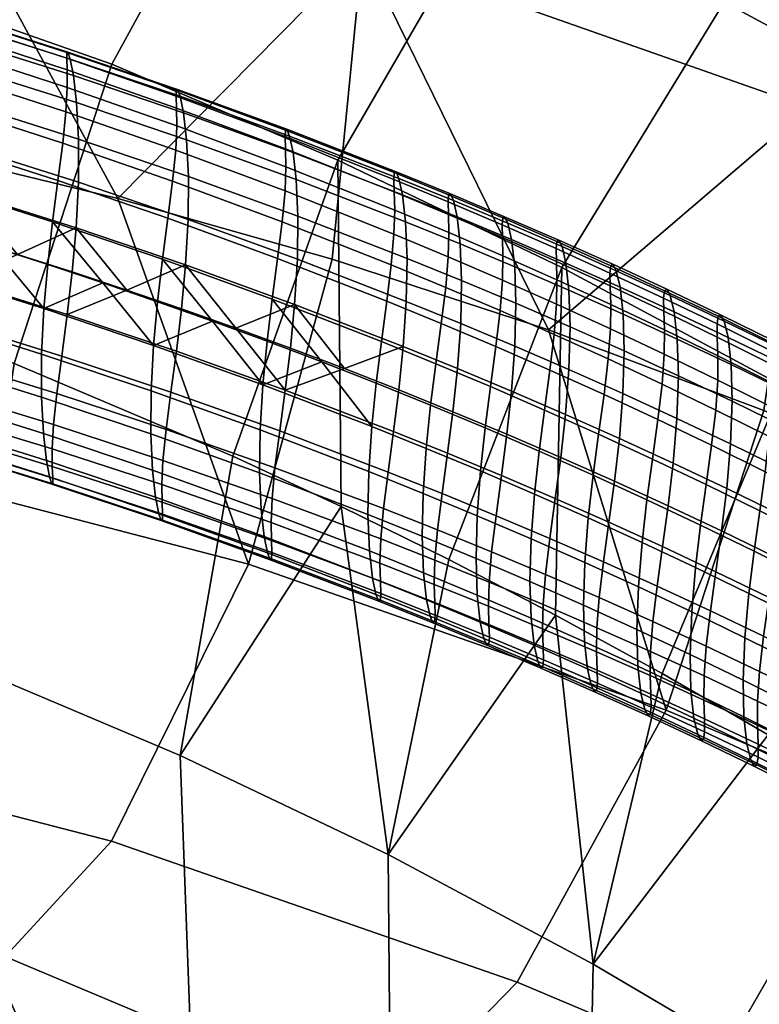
# Model space of a CAD drawing. Extents: x -475 to 520, y -69 to 100.
# Tile 179 of 256: x -125 to -113, y 67 to 84. Entities that reach past the tile are written whole.
import ezdxf

# ---------------------------------------------------------------- set-up
doc = ezdxf.new("R2010")
doc.units = 0
doc.layers.add('SC131', color=18, linetype='CONTINUOUS')

msp = doc.modelspace()

# ---------------------------------------------------------------- meshes
at = {"layer": 'SC131'}
mesh = msp.add_polyface(dxfattribs=at)
corners = [(-139.952, 83.126, 54.691), (-139.912, 83.912, 54.612), (-140.841, 84.059, 55.306), (-138.099, 82.808, 53.313), (-138.056, 83.591, 53.232), (-138.984, 83.756, 53.921), (-136.245, 82.454, 51.945), (-136.199, 83.235, 51.861), (-137.127, 83.417, 52.545), (-135.271, 83.043, 51.179), (-134.392, 82.065, 50.586), (-133.395, 82.628, 49.807), (-134.343, 82.843, 50.5), (-141.28, 83.252, 63.228), (-140.296, 83.893, 62.603), (-139.376, 83.748, 61.907), (-139.443, 82.974, 61.837), (-137.605, 82.662, 60.455), (-136.614, 83.26, 59.833), (-135.694, 83.079, 59.147), (-135.766, 82.314, 59.082), (-134.773, 82.89, 58.463), (-133.853, 82.692, 57.78), (-133.927, 81.931, 57.719), (-138.455, 83.594, 61.213), (-137.535, 83.431, 60.522), (-132.912, 82.48, 57.085), (-135.571, 94.167, 68.142), (-142.975, 94.968, 73.859), (-141.698, 89.833, 76.588), (-134.539, 89.066, 71.053), (-137.573, 97.612, 63.832), (-145.177, 98.441, 69.693), (-127.884, 92.745, 62.389), (-127.086, 87.696, 65.467), (-129.7, 96.151, 57.951), (-132.023, 97.347, 53.277), (-139.998, 98.828, 59.222), (-134.634, 96.495, 48.722), (-142.63, 97.978, 54.67), (-137.363, 93.406, 44.66), (-145.287, 94.869, 50.543), (-120, 90.657, 56.628), (-119.442, 85.681, 59.873), (-121.634, 94.01, 52.068), (-123.865, 95.181, 47.339), (-126.471, 94.331, 42.793), (-129.292, 91.273, 38.81), (-131.66, 86.491, 36.444), (-139.551, 88.566, 42.155), (-118.259, 91.43, 36.934), (-115.644, 92.273, 41.461), (-121.195, 88.421, 33.045), (-123.767, 83.721, 30.833), (-119.864, 82.062, 28.084), (-117.179, 86.708, 30.212), (-141.525, 84.347, 77.436), (-138.071, 84.05, 74.742), (-134.597, 83.614, 72.078), (-130.989, 83.025, 69.353), (-127.37, 82.295, 66.658), (-123.665, 81.401, 63.931), (-136.93, 82.304, 38.789), (-140.776, 83.23, 41.585), (-133.103, 81.224, 36.036), (-129.261, 79.97, 33.296)]
mesh.append_faces([[corners[k] for k in face] for face in [(0, 1, 2, 2), (3, 4, 5, 5), (0, 5, 1, 1), (6, 7, 8, 8), (6, 9, 7, 7), (10, 11, 12, 12), (10, 12, 9, 9), (3, 8, 4, 4), (5, 0, 3, 3), (6, 8, 3, 3), (13, 14, 15, 16), (17, 18, 19, 20), (20, 21, 22, 23), (16, 24, 25, 17), (18, 17, 25, 25), (24, 16, 15, 15), (26, 23, 22, 22), (21, 20, 19, 19), (27, 28, 29, 30), (31, 32, 28, 27), (33, 27, 30, 34), (35, 31, 27, 33), (36, 37, 31, 35), (38, 39, 37, 36), (40, 41, 39, 38), (42, 33, 34, 43), (44, 35, 33, 42), (45, 36, 35, 44), (46, 38, 36, 45), (47, 40, 38, 46), (48, 49, 40, 47), (50, 46, 45, 51), (52, 47, 46, 50), (53, 48, 47, 52), (54, 53, 52, 55), (29, 56, 57, 57), (30, 58, 59, 59), (34, 60, 61, 61), (34, 59, 60, 60), (30, 57, 58, 58), (59, 34, 30, 30), (43, 34, 61, 61), (30, 29, 57, 57), (49, 48, 62, 63), (48, 64, 62, 62), (65, 64, 48, 48)]])
mesh = msp.add_polyface(dxfattribs=at)
corners = [(-119.278, 77.463, 39.751), (-119.202, 78.21, 39.646), (-120.143, 78.579, 40.31), (-118.263, 77.83, 38.983), (-118.341, 77.085, 39.09), (-117.405, 76.696, 38.431), (-117.325, 77.439, 38.323), (-116.39, 77.037, 37.666), (-116.472, 76.296, 37.775), (-115.542, 75.885, 37.121), (-115.458, 76.623, 37.011), (-114.614, 75.463, 36.471), (-114.529, 76.198, 36.359), (-113.603, 75.762, 35.71), (-113.69, 75.029, 35.823), (-112.769, 74.583, 35.178), (-112.679, 75.313, 35.064), (-120.774, 78.091, 48.161), (-119.748, 78.463, 47.533), (-118.813, 78.097, 46.864), (-118.904, 77.376, 46.824), (-117.971, 77.001, 46.159), (-117.879, 77.72, 46.198), (-116.947, 77.331, 45.533), (-117.04, 76.616, 45.496), (-116.112, 76.219, 44.835), (-116.017, 76.931, 44.871), (-115.09, 76.52, 44.211), (-115.185, 75.81, 44.177), (-114.261, 75.39, 43.521), (-114.165, 76.096, 43.554), (-113.242, 75.661, 42.899), (-113.34, 74.958, 42.867), (-112.322, 75.214, 42.247), (-112.421, 74.515, 42.217), (-112.048, 87.85, 50.918), (-120, 90.657, 56.628), (-119.442, 85.681, 59.873), (-111.74, 82.97, 54.335), (-113.498, 91.133, 46.238), (-121.634, 94.01, 52.068), (-115.644, 92.273, 41.461), (-123.865, 95.181, 47.339), (-108.09, 86.159, 48.103), (-107.913, 81.34, 51.609), (-109.445, 89.399, 43.362), (-111.551, 90.522, 38.562), (-114.176, 89.685, 34.048), (-118.259, 91.43, 36.934), (-117.179, 86.708, 30.212), (-121.195, 88.421, 33.045), (-104.158, 84.263, 45.319), (-104.117, 79.514, 48.917), (-105.417, 87.455, 40.515), (-107.483, 88.559, 35.694), (-110.121, 87.73, 31.195), (-113.195, 84.791, 27.415), (-116, 80.208, 25.375), (-119.864, 82.062, 28.084), (-106.144, 85.584, 28.415), (-103.501, 86.408, 32.904), (-109.278, 82.682, 24.683), (-112.193, 78.164, 22.723), (-105.397, 80.377, 22.012), (-102.216, 83.247, 25.706), (-108.407, 75.922, 20.122), (-119.962, 80.352, 61.234), (-116.229, 79.131, 58.539), (-112.515, 77.742, 55.876), (-108.823, 76.174, 53.245), (-105.168, 74.421, 50.652), (-114.27, 73.198, 22.772), (-116.107, 74.208, 24.047), (-117.948, 75.168, 25.332), (-119.808, 76.084, 26.633), (-121.406, 75.085, 60.827), (-114.198, 72.57, 55.643), (-116.229, 79.131, 58.539), (-119.962, 80.352, 61.234), (-112.515, 77.742, 55.876)]
mesh.append_faces([[corners[k] for k in face] for face in [(0, 1, 2, 2), (3, 4, 5, 6), (1, 0, 4, 3), (7, 8, 9, 10), (10, 9, 11, 12), (13, 14, 15, 16), (12, 11, 14, 13), (6, 5, 8, 7), (17, 18, 19, 20), (21, 22, 23, 24), (25, 26, 27, 28), (24, 23, 26, 25), (29, 30, 31, 32), (32, 31, 33, 34), (28, 27, 30, 29), (20, 19, 22, 21), (35, 36, 37, 38), (39, 40, 36, 35), (41, 42, 40, 39), (43, 35, 38, 44), (45, 39, 35, 43), (46, 41, 39, 45), (47, 48, 41, 46), (49, 50, 48, 47), (51, 43, 44, 52), (53, 45, 43, 51), (54, 46, 45, 53), (55, 47, 46, 54), (56, 49, 47, 55), (57, 58, 49, 56), (59, 55, 54, 60), (61, 56, 55, 59), (62, 57, 56, 61), (63, 61, 59, 64), (65, 62, 61, 63), (37, 66, 67, 67), (68, 69, 44, 38), (38, 67, 68, 68), (69, 70, 52, 44), (67, 38, 37, 37), (57, 62, 71, 72), (58, 57, 73, 74), (57, 72, 73, 73), (75, 76, 77, 78), (79, 77, 76, 76)]])
mesh = msp.add_polyface(dxfattribs=at)
corners = [(-126.838, 80.096, 45.122), (-126.776, 80.86, 45.027), (-127.719, 81.142, 45.703), (-124.939, 79.5, 43.765), (-124.873, 80.26, 43.667), (-125.824, 80.565, 44.346), (-128.721, 80.646, 46.474), (-128.662, 81.414, 46.381), (-123.045, 78.863, 42.418), (-122.976, 79.619, 42.317), (-123.924, 79.945, 42.991), (-121.158, 78.184, 41.08), (-121.086, 78.936, 40.977), (-122.03, 79.283, 41.646), (-120.143, 78.579, 40.31), (-119.278, 77.463, 39.751), (-128.295, 80.53, 53.588), (-127.277, 81.008, 52.96), (-126.34, 80.728, 52.28), (-126.423, 79.986, 52.229), (-124.535, 79.396, 50.864), (-123.506, 79.82, 50.232), (-122.564, 79.497, 49.554), (-122.651, 78.764, 49.508), (-121.624, 79.163, 48.878), (-120.774, 78.091, 48.161), (-125.395, 80.436, 51.595), (-124.45, 80.133, 50.912), (-120.685, 78.818, 48.204), (-119.748, 78.463, 47.533), (-128.214, 81.277, 53.642), (-119.442, 85.681, 59.873), (-123.665, 81.401, 63.931), (-119.962, 80.352, 61.234), (-123.767, 83.721, 30.833), (-119.864, 82.062, 28.084), (-121.676, 76.951, 27.943), (-125.451, 78.549, 30.599), (-131.66, 86.491, 36.444), (-129.261, 79.97, 33.296), (-119.808, 76.084, 26.633), (-123.773, 70.303, 58.461), (-130.783, 72.119, 63.584), (-133.512, 69.03, 59.522), (-126.595, 67.245, 54.478), (-121.406, 75.085, 60.827), (-128.596, 76.959, 66.089), (-124.468, 65.158, 40.237), (-131.432, 67.566, 45.203), (-133.065, 70.919, 40.643), (-125.917, 68.441, 35.557), (-122.321, 64.018, 45.014), (-129.201, 66.395, 49.931), (-119.706, 64.861, 49.542), (-116.77, 67.87, 53.431), (-122.409, 66.966, 33.085), (-126.225, 73.32, 32.14), (-122.587, 71.785, 29.58), (-121.054, 63.726, 37.827), (-118.948, 62.603, 42.626), (-118.958, 65.326, 30.665), (-118.999, 70.075, 27.067), (-117.699, 62.134, 35.468), (-125.451, 78.549, 30.599), (-121.676, 76.951, 27.943), (-129.261, 79.97, 33.296), (-119.808, 76.084, 26.633), (-123.665, 81.401, 63.931), (-127.37, 82.295, 66.658), (-119.962, 80.352, 61.234), (-130.989, 83.025, 69.353)]
mesh.append_faces([[corners[k] for k in face] for face in [(0, 1, 2, 2), (3, 4, 5, 5), (0, 5, 1, 1), (6, 2, 7, 7), (8, 9, 10, 10), (11, 12, 13, 13), (8, 13, 9, 9), (11, 14, 12, 12), (3, 10, 4, 4), (2, 6, 0, 0), (10, 3, 8, 8), (3, 5, 0, 0), (11, 15, 14, 14), (13, 8, 11, 11), (16, 17, 18, 19), (20, 21, 22, 23), (23, 22, 24, 25), (19, 26, 27, 20), (19, 18, 26, 26), (20, 27, 21, 21), (25, 28, 29, 29), (28, 25, 24, 24), (17, 16, 30, 30), (31, 32, 33, 33), (34, 35, 36, 37), (38, 34, 37, 39), (35, 40, 36, 36), (41, 42, 43, 44), (45, 46, 42, 41), (47, 48, 49, 50), (51, 52, 48, 47), (53, 44, 52, 51), (54, 41, 44, 53), (55, 50, 56, 57), (58, 47, 50, 55), (59, 51, 47, 58), (60, 55, 57, 61), (62, 58, 55, 60), (63, 64, 57, 56), (56, 65, 63, 63), (57, 64, 66, 66), (57, 66, 61, 61), (46, 45, 67, 68), (69, 67, 45, 45), (68, 70, 46, 46)]])
mesh = msp.add_polyface(dxfattribs=at)
corners = [(-130.009, 83.352, 54.666), (-130.036, 82.559, 54.922), (-131.919, 83.034, 56.304), (-131.896, 83.829, 56.05), (-130.018, 84.098, 54.242), (-131.908, 84.575, 55.63), (-130.058, 84.727, 53.679), (-131.95, 85.203, 55.07), (-130.112, 85.192, 53.028), (-132.004, 85.668, 54.425), (-130.162, 85.479, 52.352), (-132.052, 85.955, 53.752), (-130.193, 85.608, 51.699), (-132.081, 86.086, 53.103), (-130.203, 85.614, 51.099), (-132.089, 86.096, 52.504), (-130.2, 85.525, 50.522), (-132.084, 86.012, 51.927), (-130.192, 85.337, 49.939), (-132.077, 85.828, 51.34), (-130.197, 85.04, 49.365), (-132.085, 85.534, 50.761), (-130.23, 84.62, 48.826), (-132.121, 85.114, 50.216), (-130.296, 84.072, 48.36), (-132.19, 84.563, 49.744), (-130.384, 83.412, 48.008), (-132.28, 83.898, 49.388), (-128.124, 82.837, 53.29), (-128.155, 82.046, 53.549), (-128.129, 83.582, 52.863), (-128.167, 84.212, 52.296), (-128.222, 84.677, 51.641), (-128.273, 84.964, 50.96), (-128.307, 85.09, 50.304), (-128.32, 85.092, 49.702), (-128.318, 84.998, 49.127), (-128.31, 84.806, 48.547), (-128.312, 84.506, 47.978), (-128.342, 84.087, 47.446), (-128.404, 83.542, 46.986), (-128.491, 82.887, 46.639), (-128.583, 82.16, 46.435), (-130.476, 82.679, 47.801), (-126.242, 82.282, 51.923), (-126.277, 81.493, 52.184), (-126.244, 83.027, 51.493), (-126.28, 83.657, 50.921), (-126.334, 84.123, 50.261), (-126.388, 84.409, 49.576), (-126.425, 84.532, 48.917), (-126.44, 84.531, 48.314), (-126.439, 84.433, 47.74), (-126.431, 84.236, 47.163), (-126.431, 83.934, 46.6), (-126.457, 83.514, 46.074), (-126.517, 82.973, 45.62), (-126.602, 82.323, 45.278), (-126.694, 81.602, 45.078), (-124.344, 81.681, 50.55), (-124.383, 80.895, 50.814), (-124.342, 82.425, 50.116), (-124.375, 83.056, 49.54), (-124.43, 83.522, 48.876), (-124.485, 83.807, 48.186), (-124.525, 83.928, 47.524), (-124.544, 83.923, 46.92), (-124.545, 83.821, 46.346), (-124.536, 83.619, 45.773), (-124.535, 83.314, 45.216), (-124.557, 82.895, 44.696), (-124.613, 82.357, 44.249), (-124.696, 81.712, 43.912), (-124.789, 80.997, 43.715), (-130.092, 81.787, 55.013), (-131.032, 82.028, 55.701), (-128.214, 81.277, 53.642), (-129.153, 81.537, 54.326), (-129.607, 81.676, 47.062), (-128.662, 81.414, 46.381), (-132.372, 83.16, 49.176), (-131.5, 82.171, 48.43), (-130.553, 81.928, 47.744)]
mesh.append_faces([[corners[k] for k in face] for face in [(0, 1, 2, 3), (4, 0, 3, 5), (6, 4, 5, 7), (8, 6, 7, 9), (10, 8, 9, 11), (12, 10, 11, 13), (14, 12, 13, 15), (16, 14, 15, 17), (18, 16, 17, 19), (20, 18, 19, 21), (22, 20, 21, 23), (24, 22, 23, 25), (26, 24, 25, 27), (28, 29, 1, 0), (30, 28, 0, 4), (31, 30, 4, 6), (32, 31, 6, 8), (33, 32, 8, 10), (34, 33, 10, 12), (35, 34, 12, 14), (36, 35, 14, 16), (37, 36, 16, 18), (38, 37, 18, 20), (39, 38, 20, 22), (40, 39, 22, 24), (41, 40, 24, 26), (42, 41, 26, 43), (44, 45, 29, 28), (46, 44, 28, 30), (47, 46, 30, 31), (48, 47, 31, 32), (49, 48, 32, 33), (50, 49, 33, 34), (51, 50, 34, 35), (52, 51, 35, 36), (53, 52, 36, 37), (54, 53, 37, 38), (55, 54, 38, 39), (56, 55, 39, 40), (57, 56, 40, 41), (58, 57, 41, 42), (59, 60, 45, 44), (61, 59, 44, 46), (62, 61, 46, 47), (63, 62, 47, 48), (64, 63, 48, 49), (65, 64, 49, 50), (66, 65, 50, 51), (67, 66, 51, 52), (68, 67, 52, 53), (69, 68, 53, 54), (70, 69, 54, 55), (71, 70, 55, 56), (72, 71, 56, 57), (73, 72, 57, 58), (1, 74, 75, 75), (29, 76, 77, 77), (1, 77, 74, 74), (75, 2, 1, 1), (77, 1, 29, 29), (43, 78, 79, 42), (80, 81, 82, 43), (43, 82, 78, 78)]])
mesh = msp.add_polyface(dxfattribs=at)
corners = [(-122.451, 81.038, 49.186), (-122.494, 80.254, 49.453), (-124.383, 80.895, 50.814), (-124.344, 81.681, 50.55), (-122.445, 81.781, 48.749), (-124.342, 82.425, 50.116), (-122.476, 82.412, 48.169), (-124.375, 83.056, 49.54), (-122.53, 82.879, 47.499), (-124.43, 83.522, 48.876), (-122.588, 83.164, 46.805), (-124.485, 83.807, 48.186), (-122.632, 83.283, 46.139), (-124.525, 83.928, 47.524), (-122.653, 83.274, 45.534), (-124.544, 83.923, 46.92), (-122.656, 83.167, 44.961), (-124.545, 83.821, 46.346), (-122.648, 82.961, 44.392), (-124.536, 83.619, 45.773), (-122.644, 82.653, 43.841), (-124.535, 83.314, 45.216), (-122.664, 82.234, 43.328), (-124.557, 82.895, 44.696), (-122.716, 81.699, 42.887), (-124.613, 82.357, 44.249), (-122.797, 81.06, 42.556), (-124.696, 81.712, 43.912), (-122.89, 80.35, 42.363), (-124.789, 80.997, 43.715), (-120.564, 80.353, 47.832), (-120.612, 79.572, 48.101), (-120.554, 81.095, 47.391), (-120.582, 81.727, 46.806), (-120.637, 82.194, 46.132), (-120.697, 82.478, 45.433), (-120.743, 82.595, 44.764), (-120.768, 82.582, 44.157), (-120.774, 82.47, 43.586), (-120.766, 82.26, 43.02), (-120.761, 81.949, 42.475), (-120.777, 81.53, 41.969), (-120.825, 80.999, 41.535), (-120.905, 80.366, 41.209), (-120.998, 79.662, 41.019), (-118.684, 79.624, 46.487), (-118.736, 78.846, 46.759), (-118.669, 80.365, 46.042), (-118.695, 80.997, 45.453), (-118.749, 81.465, 44.774), (-118.811, 81.748, 44.07), (-118.861, 81.863, 43.397), (-118.89, 81.847, 42.789), (-118.898, 81.73, 42.219), (-118.891, 81.515, 41.657), (-118.884, 81.201, 41.118), (-118.897, 80.783, 40.62), (-118.942, 80.255, 40.192), (-119.019, 79.627, 39.871), (-119.112, 78.93, 39.686), (-117.745, 79.243, 45.817), (-117.8, 78.466, 46.091), (-117.729, 79.984, 45.371), (-117.753, 80.615, 44.779), (-117.807, 81.083, 44.097), (-117.87, 81.366, 43.391), (-117.922, 81.48, 42.716), (-117.953, 81.462, 42.108), (-117.962, 81.344, 41.538), (-117.956, 81.126, 40.978), (-117.948, 80.811, 40.442), (-117.959, 80.392, 39.948), (-118.003, 79.866, 39.524), (-118.079, 79.241, 39.205), (-118.172, 78.547, 39.022), (-122.564, 79.497, 49.554), (-123.506, 79.82, 50.232), (-120.685, 78.818, 48.204), (-121.624, 79.163, 48.878), (-122.03, 79.283, 41.646), (-121.086, 78.936, 40.977), (-123.924, 79.945, 42.991), (-122.976, 79.619, 42.317)]
mesh.append_faces([[corners[k] for k in face] for face in [(0, 1, 2, 3), (4, 0, 3, 5), (6, 4, 5, 7), (8, 6, 7, 9), (10, 8, 9, 11), (12, 10, 11, 13), (14, 12, 13, 15), (16, 14, 15, 17), (18, 16, 17, 19), (20, 18, 19, 21), (22, 20, 21, 23), (24, 22, 23, 25), (26, 24, 25, 27), (28, 26, 27, 29), (30, 31, 1, 0), (32, 30, 0, 4), (33, 32, 4, 6), (34, 33, 6, 8), (35, 34, 8, 10), (36, 35, 10, 12), (37, 36, 12, 14), (38, 37, 14, 16), (39, 38, 16, 18), (40, 39, 18, 20), (41, 40, 20, 22), (42, 41, 22, 24), (43, 42, 24, 26), (44, 43, 26, 28), (45, 46, 31, 30), (47, 45, 30, 32), (48, 47, 32, 33), (49, 48, 33, 34), (50, 49, 34, 35), (51, 50, 35, 36), (52, 51, 36, 37), (53, 52, 37, 38), (54, 53, 38, 39), (55, 54, 39, 40), (56, 55, 40, 41), (57, 56, 41, 42), (58, 57, 42, 43), (59, 58, 43, 44), (60, 61, 46, 45), (62, 60, 45, 47), (63, 62, 47, 48), (64, 63, 48, 49), (65, 64, 49, 50), (66, 65, 50, 51), (67, 66, 51, 52), (68, 67, 52, 53), (69, 68, 53, 54), (70, 69, 54, 55), (71, 70, 55, 56), (72, 71, 56, 57), (73, 72, 57, 58), (74, 73, 58, 59), (1, 75, 76, 76), (31, 77, 78, 78), (1, 78, 75, 75), (1, 31, 78, 78), (76, 2, 1, 1), (28, 79, 80, 44), (29, 81, 82, 28), (28, 82, 79, 79)]])
mesh = msp.add_polyface(dxfattribs=at)
corners = [(-126.277, 81.493, 52.184), (-126.34, 80.728, 52.28), (-127.277, 81.008, 52.96), (-128.155, 82.046, 53.549), (-128.214, 81.277, 53.642), (-124.383, 80.895, 50.814), (-124.45, 80.133, 50.912), (-125.395, 80.436, 51.595), (-123.506, 79.82, 50.232), (-126.694, 81.602, 45.078), (-125.824, 80.565, 44.346), (-124.873, 80.26, 43.667), (-124.789, 80.997, 43.715), (-128.583, 82.16, 46.435), (-127.719, 81.142, 45.703), (-126.776, 80.86, 45.027), (-128.662, 81.414, 46.381), (-123.924, 79.945, 42.991), (-130.263, 80.301, 54.748), (-130.353, 79.641, 54.395), (-132.232, 80.097, 55.764), (-132.141, 80.763, 56.121), (-130.17, 81.035, 54.956), (-132.048, 81.502, 56.333), (-128.752, 79.857, 46.732), (-128.721, 80.646, 46.474), (-130.609, 81.158, 47.835), (-130.635, 80.366, 48.091), (-128.747, 79.113, 47.158), (-130.627, 79.622, 48.514), (-128.711, 78.485, 47.725), (-130.588, 78.994, 49.076), (-128.657, 78.02, 48.379), (-130.535, 78.53, 49.725), (-128.608, 77.733, 49.059), (-130.488, 78.242, 50.401), (-128.575, 77.606, 49.714), (-130.458, 78.113, 51.053), (-128.564, 77.602, 50.315), (-130.449, 78.105, 51.653), (-128.567, 77.695, 50.891), (-130.453, 78.193, 52.229), (-128.575, 77.885, 51.471), (-130.461, 78.379, 52.813), (-128.572, 78.183, 52.041), (-130.455, 78.674, 53.388), (-128.541, 78.602, 52.574), (-130.421, 79.093, 53.928), (-128.477, 79.146, 53.036), (-128.388, 79.802, 53.384), (-128.295, 80.53, 53.588), (-126.873, 79.309, 45.383), (-126.838, 80.096, 45.122), (-126.872, 78.566, 45.813), (-126.837, 77.937, 46.383), (-126.784, 77.472, 47.042), (-126.732, 77.186, 47.726), (-126.697, 77.061, 48.385), (-126.683, 77.061, 48.987), (-126.684, 77.158, 49.562), (-126.693, 77.353, 50.139), (-126.692, 77.654, 50.703), (-126.664, 78.072, 51.23), (-126.604, 78.613, 51.685), (-126.517, 79.263, 52.028), (-126.423, 79.986, 52.229), (-124.978, 78.715, 44.029), (-124.939, 79.5, 43.765), (-124.98, 77.973, 44.462), (-124.948, 77.343, 45.037), (-124.895, 76.878, 45.7), (-124.841, 76.593, 46.389), (-124.803, 76.47, 47.051), (-124.786, 76.474, 47.654), (-124.786, 76.575, 48.228), (-124.794, 76.775, 48.801), (-124.795, 77.078, 49.36), (-124.771, 77.496, 49.88), (-124.714, 78.034, 50.329), (-124.629, 78.679, 50.667), (-124.535, 79.396, 50.864), (-123.088, 78.081, 42.684), (-123.045, 78.863, 42.418), (-123.095, 77.339, 43.12), (-123.065, 76.709, 43.7), (-123.012, 76.243, 44.368), (-122.956, 75.959, 45.061), (-122.914, 75.839, 45.726), (-122.894, 75.846, 46.331)]
mesh.append_faces([[corners[k] for k in face] for face in [(0, 1, 2, 2), (3, 2, 4, 4), (5, 6, 7, 7), (5, 8, 6, 6), (0, 7, 1, 1), (3, 0, 2, 2), (0, 5, 7, 7), (9, 10, 11, 12), (13, 14, 15, 9), (10, 9, 15, 15), (14, 13, 16, 16), (17, 12, 11, 11), (18, 19, 20, 21), (22, 18, 21, 23), (24, 25, 26, 27), (28, 24, 27, 29), (30, 28, 29, 31), (32, 30, 31, 33), (34, 32, 33, 35), (36, 34, 35, 37), (38, 36, 37, 39), (40, 38, 39, 41), (42, 40, 41, 43), (44, 42, 43, 45), (46, 44, 45, 47), (48, 46, 47, 19), (49, 48, 19, 18), (50, 49, 18, 22), (51, 52, 25, 24), (53, 51, 24, 28), (54, 53, 28, 30), (55, 54, 30, 32), (56, 55, 32, 34), (57, 56, 34, 36), (58, 57, 36, 38), (59, 58, 38, 40), (60, 59, 40, 42), (61, 60, 42, 44), (62, 61, 44, 46), (63, 62, 46, 48), (64, 63, 48, 49), (65, 64, 49, 50), (66, 67, 52, 51), (68, 66, 51, 53), (69, 68, 53, 54), (70, 69, 54, 55), (71, 70, 55, 56), (72, 71, 56, 57), (73, 72, 57, 58), (74, 73, 58, 59), (75, 74, 59, 60), (76, 75, 60, 61), (77, 76, 61, 62), (78, 77, 62, 63), (79, 78, 63, 64), (80, 79, 64, 65), (81, 82, 67, 66), (83, 81, 66, 68), (84, 83, 68, 69), (85, 84, 69, 70), (86, 85, 70, 71), (87, 86, 71, 72), (88, 87, 72, 73)]])
mesh = msp.add_polyface(dxfattribs=at)
corners = [(-116.809, 78.851, 45.15), (-116.866, 78.075, 45.425), (-117.8, 78.466, 46.091), (-117.745, 79.243, 45.817), (-116.791, 79.591, 44.702), (-117.729, 79.984, 45.371), (-116.813, 80.222, 44.108), (-117.753, 80.615, 44.779), (-116.867, 80.691, 43.423), (-117.807, 81.083, 44.097), (-116.932, 80.974, 42.714), (-117.87, 81.366, 43.391), (-116.986, 81.086, 42.038), (-117.922, 81.48, 42.716), (-117.018, 81.067, 41.429), (-117.953, 81.462, 42.108), (-117.029, 80.945, 40.859), (-117.962, 81.344, 41.538), (-117.023, 80.726, 40.301), (-117.956, 81.126, 40.978), (-117.015, 80.408, 39.769), (-117.948, 80.811, 40.442), (-117.024, 79.99, 39.278), (-117.959, 80.392, 39.948), (-117.066, 79.466, 38.858), (-118.003, 79.866, 39.524), (-117.14, 78.844, 38.542), (-118.079, 79.241, 39.205), (-117.233, 78.154, 38.361), (-118.172, 78.547, 39.022), (-115.876, 78.447, 44.485), (-115.935, 77.673, 44.762), (-115.855, 79.186, 44.036), (-115.876, 79.818, 43.439), (-115.93, 80.286, 42.752), (-115.995, 80.569, 42.04), (-116.051, 80.681, 41.362), (-116.085, 80.659, 40.752), (-116.098, 80.536, 40.183), (-116.093, 80.314, 39.627), (-116.084, 79.995, 39.098), (-116.091, 79.576, 38.611), (-116.131, 79.054, 38.194), (-116.204, 78.435, 37.881), (-116.297, 77.748, 37.702), (-114.944, 78.031, 43.823), (-115.006, 77.259, 44.101), (-114.921, 78.77, 43.371), (-114.94, 79.402, 42.772), (-114.994, 79.87, 42.082), (-115.061, 80.153, 41.368), (-115.118, 80.264, 40.688), (-115.155, 80.24, 40.077), (-115.169, 80.114, 39.509), (-115.165, 79.89, 38.955), (-115.155, 79.57, 38.429), (-115.161, 79.151, 37.946), (-115.199, 78.631, 37.533), (-115.271, 78.015, 37.223), (-115.364, 77.332, 37.046), (-114.014, 77.603, 43.163), (-114.078, 76.833, 43.442), (-114.127, 79.724, 40.697), (-114.06, 79.442, 41.414), (-114.187, 79.834, 40.016), (-114.226, 79.809, 39.404), (-114.242, 79.681, 38.837), (-114.239, 79.454, 38.285), (-114.229, 79.132, 37.762), (-114.234, 78.714, 37.284), (-114.27, 78.196, 36.874), (-114.341, 77.583, 36.568), (-114.434, 76.903, 36.392), (-116.947, 77.331, 45.533), (-116.017, 76.931, 44.871), (-117.879, 77.72, 46.198), (-115.09, 76.52, 44.211), (-114.165, 76.096, 43.554), (-117.325, 77.439, 38.323), (-116.39, 77.037, 37.666), (-115.458, 76.623, 37.011), (-114.529, 76.198, 36.359), (-117.04, 76.616, 45.496), (-117.135, 75.924, 45.314), (-118.066, 76.307, 45.975), (-117.971, 77.001, 46.159), (-116.531, 75.524, 38.051), (-116.472, 76.296, 37.775), (-117.405, 76.696, 38.431), (-117.461, 75.922, 38.706), (-116.112, 76.219, 44.835), (-116.206, 75.531, 44.655)]
mesh.append_faces([[corners[k] for k in face] for face in [(0, 1, 2, 3), (4, 0, 3, 5), (6, 4, 5, 7), (8, 6, 7, 9), (10, 8, 9, 11), (12, 10, 11, 13), (14, 12, 13, 15), (16, 14, 15, 17), (18, 16, 17, 19), (20, 18, 19, 21), (22, 20, 21, 23), (24, 22, 23, 25), (26, 24, 25, 27), (28, 26, 27, 29), (30, 31, 1, 0), (32, 30, 0, 4), (33, 32, 4, 6), (34, 33, 6, 8), (35, 34, 8, 10), (36, 35, 10, 12), (37, 36, 12, 14), (38, 37, 14, 16), (39, 38, 16, 18), (40, 39, 18, 20), (41, 40, 20, 22), (42, 41, 22, 24), (43, 42, 24, 26), (44, 43, 26, 28), (45, 46, 31, 30), (47, 45, 30, 32), (48, 47, 32, 33), (49, 48, 33, 34), (50, 49, 34, 35), (51, 50, 35, 36), (52, 51, 36, 37), (53, 52, 37, 38), (54, 53, 38, 39), (55, 54, 39, 40), (56, 55, 40, 41), (57, 56, 41, 42), (58, 57, 42, 43), (59, 58, 43, 44), (60, 61, 46, 45), (62, 63, 49, 50), (64, 62, 50, 51), (65, 64, 51, 52), (66, 65, 52, 53), (67, 66, 53, 54), (68, 67, 54, 55), (69, 68, 55, 56), (70, 69, 56, 57), (71, 70, 57, 58), (72, 71, 58, 59), (73, 1, 31, 74), (73, 75, 2, 1), (76, 46, 61, 77), (74, 31, 46, 76), (28, 78, 79, 44), (59, 80, 81, 72), (44, 79, 80, 59), (82, 83, 84, 85), (86, 87, 88, 89), (90, 91, 83, 82)]])
mesh = msp.add_polyface(dxfattribs=at)
corners = [(-113.988, 78.341, 42.709), (-114.014, 77.603, 43.163), (-114.944, 78.031, 43.823), (-114.921, 78.77, 43.371), (-114.007, 78.973, 42.108), (-114.94, 79.402, 42.772), (-114.06, 79.442, 41.414), (-114.994, 79.87, 42.082), (-113.086, 77.164, 42.505), (-113.153, 76.395, 42.786), (-114.078, 76.833, 43.442), (-113.058, 77.9, 42.049), (-113.074, 78.532, 41.445), (-113.127, 79.001, 40.749), (-113.196, 79.284, 40.029), (-114.127, 79.724, 40.697), (-113.258, 79.392, 39.345), (-114.187, 79.834, 40.016), (-113.3, 79.366, 38.733), (-114.226, 79.809, 39.404), (-113.318, 79.235, 38.166), (-114.242, 79.681, 38.837), (-113.316, 79.006, 37.617), (-114.239, 79.454, 38.285), (-113.306, 78.683, 37.098), (-114.229, 79.132, 37.762), (-113.309, 78.265, 36.624), (-114.234, 78.714, 37.284), (-113.343, 77.748, 36.218), (-114.27, 78.196, 36.874), (-113.413, 77.14, 35.915), (-114.341, 77.583, 36.568), (-113.507, 76.463, 35.742), (-114.434, 76.903, 36.392), (-112.162, 76.712, 41.85), (-112.232, 75.945, 42.132), (-112.131, 77.448, 41.392), (-112.145, 78.08, 40.785), (-112.198, 78.549, 40.086), (-112.268, 78.831, 39.364), (-112.332, 78.939, 38.678), (-112.376, 78.911, 38.065), (-112.396, 78.778, 37.499), (-112.395, 78.547, 36.952), (-112.385, 78.222, 36.436), (-112.387, 77.804, 35.966), (-112.42, 77.289, 35.565), (-112.489, 76.684, 35.264), (-112.582, 76.011, 35.093), (-111.242, 76.249, 41.198), (-111.314, 75.485, 41.482), (-111.208, 76.984, 40.738), (-111.221, 77.616, 40.129), (-111.273, 78.085, 39.427), (-111.344, 78.367, 38.702), (-111.41, 78.474, 38.014), (-111.456, 78.444, 37.401), (-111.478, 78.309, 36.835), (-111.479, 78.075, 36.29), (-111.468, 77.749, 35.778), (-111.468, 77.331, 35.312), (-111.499, 76.818, 34.914), (-111.567, 76.216, 34.617), (-111.66, 75.547, 34.448), (-110.295, 76.512, 40.093), (-110.331, 75.778, 40.555), (-110.306, 77.143, 39.481), (-110.358, 77.613, 38.777), (-110.429, 77.895, 38.049), (-110.498, 78.001, 37.359), (-110.546, 77.969, 36.744), (-110.57, 77.832, 36.179), (-110.572, 77.596, 35.635), (-110.561, 77.268, 35.127), (-110.559, 76.849, 34.665), (-110.588, 76.338, 34.271), (-110.654, 75.739, 33.976), (-109.667, 77.104, 34.984), (-109.664, 77.343, 35.526), (-109.656, 76.774, 34.479), (-109.68, 75.847, 33.631), (-109.653, 76.356, 34.021), (-114.165, 76.096, 43.554), (-113.242, 75.661, 42.899), (-112.322, 75.214, 42.247), (-113.603, 75.762, 35.71), (-112.679, 75.313, 35.064), (-114.529, 76.198, 36.359)]
mesh.append_faces([[corners[k] for k in face] for face in [(0, 1, 2, 3), (4, 0, 3, 5), (6, 4, 5, 7), (8, 9, 10, 1), (11, 8, 1, 0), (12, 11, 0, 4), (13, 12, 4, 6), (14, 13, 6, 15), (16, 14, 15, 17), (18, 16, 17, 19), (20, 18, 19, 21), (22, 20, 21, 23), (24, 22, 23, 25), (26, 24, 25, 27), (28, 26, 27, 29), (30, 28, 29, 31), (32, 30, 31, 33), (34, 35, 9, 8), (36, 34, 8, 11), (37, 36, 11, 12), (38, 37, 12, 13), (39, 38, 13, 14), (40, 39, 14, 16), (41, 40, 16, 18), (42, 41, 18, 20), (43, 42, 20, 22), (44, 43, 22, 24), (45, 44, 24, 26), (46, 45, 26, 28), (47, 46, 28, 30), (48, 47, 30, 32), (49, 50, 35, 34), (51, 49, 34, 36), (52, 51, 36, 37), (53, 52, 37, 38), (54, 53, 38, 39), (55, 54, 39, 40), (56, 55, 40, 41), (57, 56, 41, 42), (58, 57, 42, 43), (59, 58, 43, 44), (60, 59, 44, 45), (61, 60, 45, 46), (62, 61, 46, 47), (63, 62, 47, 48), (64, 65, 49, 51), (66, 64, 51, 52), (67, 66, 52, 53), (68, 67, 53, 54), (69, 68, 54, 55), (70, 69, 55, 56), (71, 70, 56, 57), (72, 71, 57, 58), (73, 72, 58, 59), (74, 73, 59, 60), (75, 74, 60, 61), (76, 75, 61, 62), (77, 78, 71, 72), (79, 77, 72, 73), (80, 81, 74, 75), (82, 10, 9, 83), (83, 9, 35, 84), (32, 85, 86, 48), (33, 87, 85, 32)]])
mesh = msp.add_polyface(dxfattribs=at)
corners = [(-120.612, 79.572, 48.101), (-119.748, 78.463, 47.533), (-120.685, 78.818, 48.204), (-117.879, 77.72, 46.198), (-118.813, 78.097, 46.864), (-118.736, 78.846, 46.759), (-117.8, 78.466, 46.091), (-119.112, 78.93, 39.686), (-119.202, 78.21, 39.646), (-118.263, 77.83, 38.983), (-118.172, 78.547, 39.022), (-120.998, 79.662, 41.019), (-120.143, 78.579, 40.31), (-117.325, 77.439, 38.323), (-117.233, 78.154, 38.361), (-121.086, 78.936, 40.977), (-122.892, 75.952, 46.904), (-122.894, 75.846, 46.331), (-124.786, 76.474, 47.654), (-124.786, 76.575, 48.228), (-122.9, 76.156, 47.474), (-124.794, 76.775, 48.801), (-122.903, 76.462, 48.026), (-124.795, 77.078, 49.36), (-122.883, 76.88, 48.54), (-124.771, 77.496, 49.88), (-122.829, 77.414, 48.982), (-124.714, 78.034, 50.329), (-122.746, 78.054, 49.315), (-124.629, 78.679, 50.667), (-122.651, 78.764, 49.508), (-124.535, 79.396, 50.864), (-121.206, 77.404, 41.349), (-121.158, 78.184, 41.08), (-123.045, 78.863, 42.418), (-123.088, 78.081, 42.684), (-121.216, 76.664, 41.788), (-123.095, 77.339, 43.12), (-121.188, 76.033, 42.372), (-123.065, 76.709, 43.7), (-121.135, 75.567, 43.045), (-123.012, 76.243, 44.368), (-121.077, 75.283, 43.743), (-122.956, 75.959, 45.061), (-121.032, 75.165, 44.412), (-122.914, 75.839, 45.726), (-121.009, 75.177, 45.018), (-121.004, 75.287, 45.59), (-121.012, 75.496, 46.156), (-121.017, 75.805, 46.702), (-121, 76.223, 47.209), (-120.95, 76.753, 47.644), (-120.869, 77.387, 47.972), (-120.774, 78.091, 48.161), (-119.33, 76.685, 40.023), (-119.278, 77.463, 39.751), (-119.345, 75.946, 40.466), (-119.32, 75.315, 41.055), (-119.267, 74.848, 41.733), (-119.207, 74.565, 42.436), (-119.158, 74.45, 43.108), (-119.131, 74.464, 43.715), (-119.124, 74.58, 44.286), (-119.131, 74.793, 44.848), (-119.138, 75.105, 45.388), (-119.125, 75.523, 45.888), (-119.078, 76.05, 46.316), (-118.999, 76.678, 46.638), (-118.904, 77.376, 46.824), (-118.395, 76.309, 39.363), (-118.341, 77.085, 39.09), (-118.411, 75.57, 39.808), (-118.388, 74.94, 40.399), (-118.335, 74.473, 41.08), (-118.274, 74.189, 41.785), (-118.223, 74.075, 42.459), (-118.194, 74.092, 43.067), (-118.186, 74.209, 43.637), (-118.193, 74.425, 44.198), (-118.2, 74.739, 44.735), (-118.189, 75.156, 45.23), (-118.144, 75.682, 45.656), (-118.066, 76.307, 45.975), (-117.971, 77.001, 46.159), (-117.461, 75.922, 38.706), (-117.405, 76.696, 38.431), (-117.48, 75.184, 39.153), (-117.458, 74.553, 39.746), (-117.406, 74.086, 40.43), (-117.343, 73.803, 41.138), (-117.291, 73.69, 41.813)]
mesh.append_faces([[corners[k] for k in face] for face in [(0, 1, 2, 2), (3, 4, 5, 6), (5, 4, 1, 1), (1, 0, 5, 5), (7, 8, 9, 10), (11, 12, 8, 7), (10, 9, 13, 14), (11, 15, 12, 12), (16, 17, 18, 19), (20, 16, 19, 21), (22, 20, 21, 23), (24, 22, 23, 25), (26, 24, 25, 27), (28, 26, 27, 29), (30, 28, 29, 31), (32, 33, 34, 35), (36, 32, 35, 37), (38, 36, 37, 39), (40, 38, 39, 41), (42, 40, 41, 43), (44, 42, 43, 45), (46, 44, 45, 17), (47, 46, 17, 16), (48, 47, 16, 20), (49, 48, 20, 22), (50, 49, 22, 24), (51, 50, 24, 26), (52, 51, 26, 28), (53, 52, 28, 30), (54, 55, 33, 32), (56, 54, 32, 36), (57, 56, 36, 38), (58, 57, 38, 40), (59, 58, 40, 42), (60, 59, 42, 44), (61, 60, 44, 46), (62, 61, 46, 47), (63, 62, 47, 48), (64, 63, 48, 49), (65, 64, 49, 50), (66, 65, 50, 51), (67, 66, 51, 52), (68, 67, 52, 53), (69, 70, 55, 54), (71, 69, 54, 56), (72, 71, 56, 57), (73, 72, 57, 58), (74, 73, 58, 59), (75, 74, 59, 60), (76, 75, 60, 61), (77, 76, 61, 62), (78, 77, 62, 63), (79, 78, 63, 64), (80, 79, 64, 65), (81, 80, 65, 66), (82, 81, 66, 67), (83, 82, 67, 68), (84, 85, 70, 69), (86, 84, 69, 71), (87, 86, 71, 72), (88, 87, 72, 73), (89, 88, 73, 74), (90, 89, 74, 75)]])
mesh = msp.add_polyface(dxfattribs=at)
corners = [(-111.758, 74.852, 34.419), (-111.849, 74.125, 34.534), (-110.938, 73.658, 33.898), (-110.845, 74.382, 33.782), (-112.679, 75.313, 35.064), (-112.769, 74.583, 35.178), (-109.935, 73.901, 33.148), (-110.03, 73.179, 33.265), (-109.125, 72.689, 32.636), (-109.028, 73.408, 32.517), (-108.222, 72.188, 32.01), (-108.124, 72.903, 31.89), (-107.223, 72.388, 31.267), (-107.322, 71.675, 31.388), (-106.424, 71.152, 30.77), (-106.323, 71.861, 30.648), (-105.426, 71.323, 30.033), (-105.528, 70.617, 30.156), (-104.634, 70.071, 29.547), (-104.531, 70.774, 29.423), (-112.421, 74.515, 42.217), (-112.322, 75.214, 42.247), (-111.406, 74.756, 41.598), (-111.506, 74.061, 41.569), (-110.601, 73.598, 40.93), (-110.5, 74.29, 40.957), (-109.597, 73.813, 40.319), (-109.698, 73.124, 40.293), (-108.696, 73.324, 39.685), (-108.798, 72.638, 39.66), (-107.9, 72.142, 39.03), (-107.798, 72.824, 39.054), (-106.903, 72.314, 38.427), (-107.005, 71.636, 38.405), (-106.113, 71.119, 37.784), (-106.01, 71.793, 37.805), (-105.12, 71.262, 37.188), (-105.224, 70.591, 37.168), (-112.193, 78.164, 22.723), (-108.407, 75.922, 20.122), (-112.436, 72.14, 21.507), (-114.27, 73.198, 22.772), (-100.969, 70.939, 15.204), (-106.991, 68.708, 17.829), (-108.797, 69.893, 19.034), (-110.604, 71.033, 20.255), (-105.185, 67.478, 16.644), (-114.198, 72.57, 55.643), (-121.406, 75.085, 60.827), (-123.773, 70.303, 58.461), (-116.77, 67.87, 53.431), (-116.323, 63.44, 47.14), (-119.706, 64.861, 49.542), (-122.321, 64.018, 45.014), (-118.948, 62.603, 42.626), (-113.32, 66.417, 50.976), (-110.636, 71.063, 53.105), (-109.921, 64.798, 48.569), (-112.995, 61.859, 44.788), (-107.117, 69.381, 50.609), (-115.552, 63.512, 28.291), (-118.958, 65.326, 30.665), (-118.999, 70.075, 27.067), (-115.458, 68.185, 24.601), (-114.393, 60.377, 33.159), (-117.699, 62.134, 35.468), (-103.683, 67.542, 48.188), (-106.597, 63.024, 46.229), (-112.153, 61.514, 25.954), (-111.924, 66.102, 22.175), (-119.808, 76.084, 26.633), (-117.948, 75.168, 25.332), (-116.107, 74.208, 24.047), (-114.27, 73.198, 22.772), (-112.436, 72.14, 21.507), (-110.604, 71.033, 20.255), (-108.797, 69.893, 19.034), (-106.991, 68.708, 17.829), (-104.946, 61.449, 17.563), (-105.185, 67.478, 16.644), (-108.823, 76.174, 53.245), (-112.515, 77.742, 55.876), (-105.168, 74.421, 50.652)]
mesh.append_faces([[corners[k] for k in face] for face in [(0, 1, 2, 3), (4, 5, 1, 0), (6, 7, 8, 9), (9, 8, 10, 11), (12, 13, 14, 15), (16, 17, 18, 19), (15, 14, 17, 16), (11, 10, 13, 12), (3, 2, 7, 6), (20, 21, 22, 23), (24, 25, 26, 27), (27, 26, 28, 29), (30, 31, 32, 33), (34, 35, 36, 37), (33, 32, 35, 34), (29, 28, 31, 30), (23, 22, 25, 24), (38, 39, 40, 41), (39, 42, 43, 44), (39, 44, 45, 45), (45, 40, 39, 39), (42, 46, 43, 43), (47, 48, 49, 50), (51, 52, 53, 54), (55, 50, 52, 51), (56, 47, 50, 55), (57, 55, 51, 58), (59, 56, 55, 57), (60, 61, 62, 63), (64, 65, 61, 60), (66, 59, 57, 67), (68, 60, 63, 69), (62, 70, 71, 71), (63, 72, 73, 73), (62, 71, 72, 72), (69, 74, 75, 75), (69, 76, 77, 77), (69, 75, 76, 76), (78, 77, 79, 79), (63, 73, 74, 74), (63, 74, 69, 69), (72, 63, 62, 62), (77, 78, 69, 69), (47, 56, 80, 81), (56, 59, 82, 80)]])
mesh = msp.add_polyface(dxfattribs=at)
corners = [(-110.331, 75.778, 40.555), (-110.406, 75.016, 40.84), (-111.314, 75.485, 41.482), (-111.242, 76.249, 41.198), (-110.746, 75.074, 33.809), (-110.654, 75.739, 33.976), (-111.567, 76.216, 34.617), (-111.66, 75.547, 34.448), (-109.744, 75.25, 33.339), (-109.68, 75.847, 33.631), (-110.588, 76.338, 34.271), (-109.836, 74.589, 33.173), (-112.322, 75.214, 42.247), (-112.232, 75.945, 42.132), (-111.406, 74.756, 41.598), (-110.5, 74.29, 40.957), (-112.582, 76.011, 35.093), (-112.679, 75.313, 35.064), (-111.758, 74.852, 34.419), (-110.845, 74.382, 33.782), (-109.935, 73.901, 33.148), (-112.838, 73.818, 35.46), (-112.769, 74.583, 35.178), (-113.69, 75.029, 35.823), (-113.757, 74.262, 36.104), (-112.803, 71.985, 37.22), (-112.855, 72.453, 36.522), (-113.77, 72.896, 37.162), (-113.718, 72.428, 37.857), (-112.735, 71.703, 37.941), (-113.651, 72.146, 38.575), (-112.673, 71.595, 38.626), (-113.59, 72.037, 39.258), (-112.631, 71.622, 39.239), (-113.551, 72.062, 39.87), (-112.612, 71.753, 39.805), (-113.534, 72.191, 40.437), (-112.613, 71.983, 40.353), (-113.536, 72.419, 40.986), (-112.623, 72.306, 40.869), (-113.546, 72.74, 41.506), (-112.621, 72.723, 41.34), (-113.543, 73.157, 41.982), (-112.587, 73.237, 41.743), (-113.506, 73.673, 42.389), (-112.516, 73.842, 42.045), (-113.435, 74.282, 42.693), (-112.421, 74.515, 42.217), (-113.34, 74.958, 42.867), (-111.921, 73.362, 34.818), (-111.849, 74.125, 34.534), (-111.954, 72.628, 35.277), (-112.869, 73.084, 35.917), (-111.942, 71.998, 35.885), (-111.891, 71.53, 36.586), (-111.822, 71.248, 37.31), (-111.757, 71.141, 37.997), (-111.713, 71.17, 38.61), (-111.692, 71.303, 39.176), (-111.692, 71.536, 39.722), (-111.703, 71.86, 40.235), (-111.702, 72.277, 40.702), (-111.67, 72.789, 41.101), (-111.601, 73.391, 41.4), (-111.506, 74.061, 41.569), (-111.012, 72.897, 34.183), (-110.938, 73.658, 33.898), (-111.048, 72.164, 34.644), (-111.037, 71.534, 35.255), (-110.987, 71.066, 35.958), (-110.917, 70.784, 36.685), (-110.85, 70.678, 37.374), (-110.804, 70.709, 37.988), (-110.781, 70.845, 38.554), (-110.781, 71.079, 39.098), (-110.792, 71.406, 39.607), (-110.792, 71.823, 40.071), (-110.762, 72.333, 40.466), (-110.695, 72.932, 40.762), (-110.601, 73.598, 40.93), (-110.106, 72.42, 33.551), (-110.03, 73.179, 33.265), (-110.145, 71.689, 34.014), (-110.136, 71.059, 34.627), (-110.087, 70.591, 35.334), (-110.015, 70.31, 36.063), (-109.947, 70.204, 36.755), (-109.898, 70.237, 37.37), (-109.874, 70.375, 37.935), (-109.872, 70.612, 38.477), (-109.883, 70.94, 38.983), (-109.885, 71.357, 39.443), (-109.857, 71.866, 39.834), (-109.791, 72.462, 40.127), (-109.698, 73.124, 40.293)]
mesh.append_faces([[corners[k] for k in face] for face in [(0, 1, 2, 3), (4, 5, 6, 7), (8, 9, 10, 5), (11, 8, 5, 4), (12, 13, 2, 14), (15, 14, 2, 1), (16, 17, 18, 7), (4, 19, 20, 11), (7, 18, 19, 4), (21, 22, 23, 24), (25, 26, 27, 28), (29, 25, 28, 30), (31, 29, 30, 32), (33, 31, 32, 34), (35, 33, 34, 36), (37, 35, 36, 38), (39, 37, 38, 40), (41, 39, 40, 42), (43, 41, 42, 44), (45, 43, 44, 46), (47, 45, 46, 48), (49, 50, 22, 21), (51, 49, 21, 52), (53, 51, 52, 26), (54, 53, 26, 25), (55, 54, 25, 29), (56, 55, 29, 31), (57, 56, 31, 33), (58, 57, 33, 35), (59, 58, 35, 37), (60, 59, 37, 39), (61, 60, 39, 41), (62, 61, 41, 43), (63, 62, 43, 45), (64, 63, 45, 47), (65, 66, 50, 49), (67, 65, 49, 51), (68, 67, 51, 53), (69, 68, 53, 54), (70, 69, 54, 55), (71, 70, 55, 56), (72, 71, 56, 57), (73, 72, 57, 58), (74, 73, 58, 59), (75, 74, 59, 60), (76, 75, 60, 61), (77, 76, 61, 62), (78, 77, 62, 63), (79, 78, 63, 64), (80, 81, 66, 65), (82, 80, 65, 67), (83, 82, 67, 68), (84, 83, 68, 69), (85, 84, 69, 70), (86, 85, 70, 71), (87, 86, 71, 72), (88, 87, 72, 73), (89, 88, 73, 74), (90, 89, 74, 75), (91, 90, 75, 76), (92, 91, 76, 77), (93, 92, 77, 78), (94, 93, 78, 79)]])
mesh = msp.add_polyface(dxfattribs=at)
corners = [(-117.26, 73.708, 42.422), (-117.291, 73.69, 41.813), (-118.223, 74.075, 42.459), (-118.194, 74.092, 43.067), (-117.25, 73.828, 42.991), (-118.186, 74.209, 43.637), (-117.257, 74.046, 43.55), (-118.193, 74.425, 44.198), (-117.265, 74.362, 44.083), (-118.2, 74.739, 44.735), (-117.255, 74.779, 44.575), (-118.189, 75.156, 45.23), (-117.211, 75.302, 44.997), (-118.144, 75.682, 45.656), (-117.135, 75.924, 45.314), (-118.066, 76.307, 45.975), (-116.552, 74.786, 38.5), (-116.531, 75.524, 38.051), (-117.461, 75.922, 38.706), (-117.48, 75.184, 39.153), (-116.531, 74.156, 39.095), (-117.458, 74.553, 39.746), (-116.479, 73.688, 39.782), (-117.406, 74.086, 40.43), (-116.415, 73.405, 40.492), (-117.343, 73.803, 41.138), (-116.361, 73.293, 41.17), (-116.328, 73.314, 41.779), (-116.317, 73.436, 42.348), (-116.322, 73.656, 42.905), (-116.331, 73.973, 43.435), (-116.323, 74.39, 43.923), (-116.282, 74.912, 44.341), (-116.206, 75.531, 44.655), (-115.603, 75.115, 37.399), (-115.542, 75.885, 37.121), (-116.472, 76.296, 37.775), (-115.626, 74.378, 37.85), (-115.607, 73.747, 38.448), (-115.555, 73.279, 39.137), (-115.49, 72.997, 39.85), (-115.434, 72.886, 40.529), (-115.399, 72.908, 41.14), (-115.386, 73.032, 41.708), (-115.391, 73.255, 42.262), (-115.4, 73.574, 42.789), (-115.394, 73.991, 43.273), (-115.354, 74.51, 43.688), (-115.28, 75.126, 43.999), (-115.185, 75.81, 44.177), (-116.112, 76.219, 44.835), (-114.678, 74.694, 36.75), (-114.614, 75.463, 36.471), (-114.704, 73.958, 37.203), (-114.687, 73.327, 37.803), (-114.635, 72.859, 38.495), (-114.569, 72.577, 39.211), (-114.511, 72.467, 39.892), (-114.474, 72.491, 40.503), (-114.459, 72.618, 41.071), (-114.462, 72.843, 41.623), (-114.472, 73.163, 42.146), (-114.467, 73.58, 42.626), (-114.429, 74.097, 43.037), (-114.356, 74.71, 43.345), (-114.261, 75.39, 43.521), (-113.757, 74.262, 36.104), (-113.69, 75.029, 35.823), (-113.785, 73.527, 36.559), (-113.77, 72.896, 37.162), (-113.718, 72.428, 37.857), (-113.651, 72.146, 38.575), (-113.59, 72.037, 39.258), (-113.551, 72.062, 39.87), (-113.534, 72.191, 40.437), (-113.536, 72.419, 40.986), (-113.546, 72.74, 41.506), (-113.543, 73.157, 41.982), (-113.506, 73.673, 42.389), (-113.435, 74.282, 42.693), (-113.34, 74.958, 42.867), (-112.869, 73.084, 35.917), (-112.838, 73.818, 35.46), (-112.855, 72.453, 36.522)]
mesh.append_faces([[corners[k] for k in face] for face in [(0, 1, 2, 3), (4, 0, 3, 5), (6, 4, 5, 7), (8, 6, 7, 9), (10, 8, 9, 11), (12, 10, 11, 13), (14, 12, 13, 15), (16, 17, 18, 19), (20, 16, 19, 21), (22, 20, 21, 23), (24, 22, 23, 25), (26, 24, 25, 1), (27, 26, 1, 0), (28, 27, 0, 4), (29, 28, 4, 6), (30, 29, 6, 8), (31, 30, 8, 10), (32, 31, 10, 12), (33, 32, 12, 14), (34, 35, 36, 17), (37, 34, 17, 16), (38, 37, 16, 20), (39, 38, 20, 22), (40, 39, 22, 24), (41, 40, 24, 26), (42, 41, 26, 27), (43, 42, 27, 28), (44, 43, 28, 29), (45, 44, 29, 30), (46, 45, 30, 31), (47, 46, 31, 32), (48, 47, 32, 33), (49, 48, 33, 50), (51, 52, 35, 34), (53, 51, 34, 37), (54, 53, 37, 38), (55, 54, 38, 39), (56, 55, 39, 40), (57, 56, 40, 41), (58, 57, 41, 42), (59, 58, 42, 43), (60, 59, 43, 44), (61, 60, 44, 45), (62, 61, 45, 46), (63, 62, 46, 47), (64, 63, 47, 48), (65, 64, 48, 49), (66, 67, 52, 51), (68, 66, 51, 53), (69, 68, 53, 54), (70, 69, 54, 55), (71, 70, 55, 56), (72, 71, 56, 57), (73, 72, 57, 58), (74, 73, 58, 59), (75, 74, 59, 60), (76, 75, 60, 61), (77, 76, 61, 62), (78, 77, 62, 63), (79, 78, 63, 64), (80, 79, 64, 65), (81, 82, 66, 68), (83, 81, 68, 69)]])

doc.saveas('drawing.dxf')
